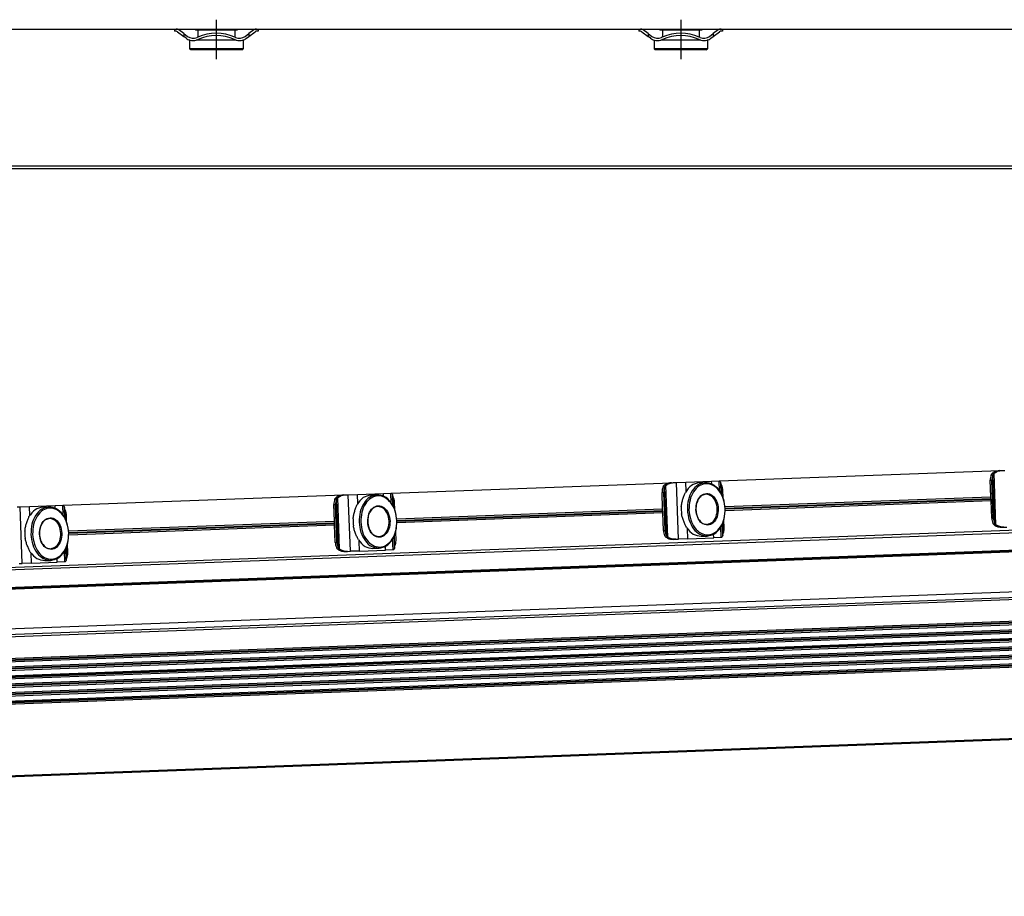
# Model space of a CAD drawing. Header units: millimetres. Extents: x -285 to 1970, y -280 to 203.
# Tile 27 of 33: x 1238 to 1450, y -252 to -63. Entities that reach past the tile are written whole.
import ezdxf

# ---------------------------------------------------------------- set-up
doc = ezdxf.new("R2010")
doc.units = ezdxf.units.MM
doc.linetypes.add('DOT_CENTER', pattern=[14, 12, -1, 0, -1])
doc.layers.add('1', color=7, linetype='Continuous')

# ---------------------------------------------------------------- blocks, each defined once
blk = doc.blocks.new('REGLA__20', base_point=(445.6, -96.46))
at = {"color": 7, "linetype": 'Continuous'}
for p, q in [((1089.6, -65.46), (1271.6, -65.46)), ((1271.6, -65.46), (1271.93, -65.46)), ((1271.6, -65.46), (1271.6, -65.96)), ((1271.93, -65.46), (1289.27, -65.46)), ((1273.6, -66.46), (1272.53, -65.66)), ((1276.1, -65.46), (1276.1, -65.71)), ((1276.63, -65.71), (1276.1, -65.71)), ((1276.63, -65.71), (1276.63, -67.19)), ((1284.58, -65.71), (1276.63, -65.71)), ((1284.58, -65.71), (1284.58, -67.19)), ((1285.1, -65.71), (1284.58, -65.71)), ((1285.1, -65.46), (1285.1, -65.71)), ((1288.67, -65.66), (1287.6, -66.46)), ((1289.27, -65.46), (1289.6, -65.46)), ((1289.6, -65.46), (1371.6, -65.46)), ((1289.6, -65.46), (1289.6, -65.96)), ((1371.6, -65.46), (1371.6, -65.96)), ((1371.6, -65.46), (1371.93, -65.46)), ((1371.93, -65.46), (1389.27, -65.46)), ((1373.6, -66.46), (1372.53, -65.66)), ((1376.1, -65.46), (1376.1, -65.71)), ((1376.63, -65.71), (1376.1, -65.71)), ((1384.58, -65.71), (1376.63, -65.71)), ((1376.63, -65.71), (1376.63, -67.19)), ((1385.1, -65.71), (1384.58, -65.71)), ((1384.58, -65.71), (1384.58, -67.19)), ((1385.1, -65.46), (1385.1, -65.71)), ((1388.67, -65.66), (1387.6, -66.46)), ((1389.27, -65.46), (1389.6, -65.46)), ((1389.6, -65.46), (1389.6, -65.96)), ((1389.6, -65.46), (1471.6, -65.46)), ((1271.93, -65.96), (1271.6, -65.96)), ((1272.23, -66.06), (1273.6, -67.08)), ((1273.6, -66.46), (1274.4, -67.06)), ((1274.1, -67.46), (1273.6, -67.08)), ((1276.63, -67.74), (1276.63, -67.86)), ((1284.58, -67.74), (1284.58, -67.86)), ((1286.8, -67.06), (1287.6, -66.46)), ((1287.1, -67.46), (1287.6, -67.08)), ((1287.6, -67.08), (1288.97, -66.06)), ((1289.13, -65.96), (1288.97, -66.06)), ((1289.6, -65.96), (1289.13, -65.96)), ((1371.93, -65.96), (1371.6, -65.96)), ((1372.23, -66.06), (1373.6, -67.08)), ((1373.6, -66.46), (1374.4, -67.06)), ((1374.1, -67.46), (1373.6, -67.08)), ((1376.63, -67.74), (1376.63, -67.86)), ((1384.58, -67.74), (1384.58, -67.86)), ((1386.8, -67.06), (1387.6, -66.46)), ((1387.1, -67.46), (1387.6, -67.08)), ((1387.6, -67.08), (1388.97, -66.06)), ((1389.13, -65.96), (1388.97, -66.06)), ((1389.6, -65.96), (1389.13, -65.96)), ((1274.9, -67.86), (1274.85, -67.86)), ((1274.85, -67.86), (1274.85, -69.71)), ((1275.1, -69.96), (1274.85, -69.71)), ((1286.35, -69.71), (1274.85, -69.71)), ((1276.63, -67.86), (1276.3, -67.86)), ((1284.58, -67.86), (1276.63, -67.86)), ((1284.9, -67.86), (1284.58, -67.86)), ((1286.1, -69.96), (1286.35, -69.71)), ((1286.35, -67.86), (1286.3, -67.86)), ((1286.35, -67.86), (1286.35, -69.71)), ((1374.9, -67.86), (1374.85, -67.86)), ((1374.85, -67.86), (1374.85, -69.71)), ((1375.1, -69.96), (1374.85, -69.71)), ((1386.35, -69.71), (1374.85, -69.71)), ((1376.63, -67.86), (1376.3, -67.86)), ((1384.58, -67.86), (1376.63, -67.86)), ((1384.9, -67.86), (1384.58, -67.86)), ((1386.1, -69.96), (1386.35, -69.71)), ((1386.35, -67.86), (1386.3, -67.86)), ((1386.35, -67.86), (1386.35, -69.71)), ((1286.1, -69.96), (1275.1, -69.96)), ((1386.1, -69.96), (1375.1, -69.96)), ((543.3, -95.46), (1894.3, -95.46))]:
    blk.add_line(p, q, dxfattribs=at)
at = {"color": 3, "linetype": 'Continuous'}
for p, q in [((1273.6, -66.46), (1273.6, -67.08)), ((1287.6, -66.46), (1287.6, -67.08)), ((1373.6, -66.46), (1373.6, -67.08)), ((1387.6, -66.46), (1387.6, -67.08)), ((1894.3, -94.96), (457.9, -94.96))]:
    blk.add_line(p, q, dxfattribs=at)
at = {"color": 7, "linetype": 'Continuous'}
for centre, radius, start, end in [((1271.93, -66.46), 1, 53.1301, 90), ((1289.27, -66.46), 1, 90, 126.8699), ((1371.93, -66.46), 1, 53.1301, 90), ((1389.27, -66.46), 1, 90, 126.8699), ((1271.93, -66.46), 0.5, 53.1301, 90), ((1275.6, -65.46), 2.5, 233.1301, 253.7398), ((1275.6, -65.46), 2, 233.1301, 295.1169), ((1275.6, -65.46), 2.5, 286.2602, 294.2048), ((1280.6, -76.27), 9.91, 113.6375, 114.753), ((1280.6, -76.27), 9.91, 66.3625, 113.6375), ((1275.6, -65.46), 2.5, 294.2048, 295.0781), ((1280.6, -76.27), 9.41, 65.256, 114.744), ((1285.6, -65.46), 2.5, 244.9219, 245.7952), ((1280.6, -76.27), 9.91, 65.247, 66.3625), ((1285.6, -65.46), 2.5, 245.7952, 253.7398), ((1285.6, -65.46), 2, 244.8831, 306.8699), ((1285.6, -65.46), 2.5, 286.2602, 306.8699), ((1371.93, -66.46), 0.5, 53.1301, 90), ((1375.6, -65.46), 2.5, 233.1301, 253.7398), ((1375.6, -65.46), 2, 233.1301, 295.1169), ((1375.6, -65.46), 2.5, 286.2602, 294.2048), ((1380.6, -76.27), 9.91, 113.6375, 114.753), ((1380.6, -76.27), 9.91, 66.3625, 113.6375), ((1375.6, -65.46), 2.5, 294.2048, 295.0781), ((1380.6, -76.27), 9.41, 65.256, 114.744), ((1385.6, -65.46), 2.5, 244.9219, 245.7952), ((1380.6, -76.27), 9.91, 65.247, 66.3625), ((1385.6, -65.46), 2.5, 245.7952, 253.7398), ((1385.6, -65.46), 2, 244.8831, 306.8699), ((1385.6, -65.46), 2.5, 286.2602, 306.8699), ((1275.6, -65.46), 2.5, 253.7398, 286.2602), ((1285.6, -65.46), 2.5, 253.7398, 286.2602), ((1375.6, -65.46), 2.5, 253.7398, 286.2602), ((1385.6, -65.46), 2.5, 253.7398, 286.2602)]:
    blk.add_arc(centre, radius, start, end, dxfattribs=at)
at = {"layer": '1', "color": 2, "linetype": 'DOT_CENTER'}
for p, q in [((1280.6, -63.46), (1280.6, -71.96)), ((1380.6, -63.46), (1380.6, -71.96))]:
    blk.add_line(p, q, dxfattribs=at)
blk = doc.blocks.new('Regla_G2_cm1340__21', base_point=(445.6, -96.46))
blk.add_blockref('REGLA__20', (445.6, -96.46))
blk = doc.blocks.new('B1', base_point=(626, -76))
blk.add_blockref('Regla_G2_cm1340__21', (445.6, -96.46))
blk = doc.blocks.new('REGLA__23', base_point=(506.37, -257.01))
at = {"color": 7, "linetype": 'Continuous'}
for p, q in [((1388.95, -162.72), (1449.28, -160.48)), ((1449.28, -160.48), (1449.72, -160.47)), ((1449.72, -160.47), (1450.34, -160.45)), ((1318.29, -165.34), (1378.62, -163.1)), ((1378.62, -163.1), (1379.06, -163.09)), ((1379.06, -163.09), (1379.68, -163.06)), ((1379.68, -163.06), (1381.67, -162.99)), ((1381.67, -162.99), (1387.24, -162.78)), ((1384.56, -163.13), (1385.87, -163.08)), ((1387.24, -162.78), (1388.86, -162.72)), ((1388.86, -162.72), (1388.95, -162.72)), ((1447.37, -166.12), (1447.23, -162.56)), ((1447.89, -170.74), (1447.59, -162.55)), ((1316.58, -165.4), (1318.2, -165.34)), ((1318.2, -165.34), (1318.29, -165.34)), ((1376.7, -168.74), (1376.57, -165.18)), ((1377.23, -173.36), (1376.92, -165.17)), ((1389.29, -165.42), (1389.21, -163.25)), ((1389.26, -163.42), (1389.21, -163.25)), ((1389.26, -163.42), (1389.34, -165.5)), ((1389.71, -166.35), (1389.64, -164.7)), ((1247.63, -167.96), (1307.96, -165.72)), ((1307.96, -165.72), (1308.4, -165.71)), ((1308.4, -165.71), (1309.01, -165.68)), ((1309.01, -165.68), (1311.01, -165.61)), ((1311.01, -165.61), (1316.58, -165.4)), ((1313.9, -165.75), (1315.21, -165.7)), ((1318.63, -168.04), (1318.55, -165.87)), ((1318.6, -166.03), (1318.55, -165.87)), ((1318.6, -166.03), (1318.68, -168.12)), ((1319.04, -168.97), (1318.98, -167.31)), ((1390.12, -168.24), (1447.37, -166.12)), ((1447.4, -167), (1390.15, -169.12)), ((1447.4, -167), (1447.37, -166.12)), ((1447.54, -170.76), (1447.4, -167)), ((1237.73, -168.32), (1238.35, -168.3)), ((1238.35, -168.3), (1240.35, -168.23)), ((1240.35, -168.23), (1245.92, -168.02)), ((1243.24, -168.37), (1244.54, -168.32)), ((1245.92, -168.02), (1247.54, -167.96)), ((1247.54, -167.96), (1247.63, -167.96)), ((1247.94, -168.65), (1247.89, -168.49)), ((1247.97, -170.66), (1247.89, -168.49)), ((1247.94, -168.65), (1248.01, -170.74)), ((1306.04, -171.36), (1305.91, -167.8)), ((1306.57, -175.98), (1306.26, -167.79)), ((1319.45, -170.86), (1376.7, -168.74)), ((1376.74, -169.62), (1376.7, -168.74)), ((1535.76, -170.29), (541.26, -207.14)), ((1248.38, -171.59), (1248.32, -169.93)), ((1248.79, -173.48), (1306.04, -171.36)), ((1306.07, -172.24), (1306.04, -171.36)), ((1376.74, -169.62), (1319.49, -171.74)), ((1376.88, -173.37), (1376.74, -169.62)), ((1389.95, -172.89), (1389.88, -171.04)), ((1306.07, -172.24), (1248.83, -174.36)), ((1306.21, -175.99), (1306.07, -172.24)), ((1319.29, -175.51), (1319.22, -173.66)), ((1389.62, -174.36), (1389.54, -171.99)), ((1389.58, -171.91), (1389.66, -174.2)), ((1449.73, -172.68), (1450.17, -172.66)), ((1450.17, -172.66), (1450.79, -172.64)), ((541.42, -211.54), (1555.71, -173.96)), ((541.69, -211.71), (1550.45, -174.33)), ((1318.96, -176.98), (1318.87, -174.61)), ((1318.91, -174.53), (1319, -176.81)), ((1379.07, -175.29), (1379.51, -175.28)), ((1379.51, -175.28), (1380.13, -175.26)), ((1382.12, -175.18), (1380.13, -175.26)), ((1382.12, -175.18), (1387.69, -174.98)), ((1384.99, -174.63), (1386.3, -174.58)), ((1389.31, -174.92), (1387.69, -174.98)), ((1389.4, -174.91), (1389.31, -174.92)), ((1389.62, -174.36), (1389.66, -174.2)), ((1248.3, -179.6), (1248.21, -177.23)), ((1248.25, -177.14), (1248.34, -179.43)), ((1248.62, -178.13), (1248.55, -176.27)), ((1308.41, -177.91), (1308.85, -177.9)), ((1308.85, -177.9), (1309.47, -177.87)), ((1311.46, -177.8), (1309.47, -177.87)), ((1311.46, -177.8), (1317.03, -177.59)), ((1314.33, -177.24), (1315.63, -177.2)), ((1318.65, -177.53), (1317.03, -177.59)), ((1318.74, -177.53), (1318.65, -177.53)), ((1318.96, -176.98), (1319, -176.81)), ((1243.66, -179.86), (1244.97, -179.81)), ((1247.99, -180.15), (1246.37, -180.21)), ((1248.08, -180.15), (1247.99, -180.15)), ((1248.3, -179.6), (1248.34, -179.43)), ((1238.19, -180.52), (1238.8, -180.49)), ((1240.8, -180.42), (1238.8, -180.49)), ((1240.8, -180.42), (1246.37, -180.21)), ((537.38, -220.43), (1554.9, -182.72)), ((1556.27, -189.1), (541.98, -226.68)), ((542.01, -227.37), (1556.29, -189.78)), ((1556.33, -190.93), (542.05, -228.52)), ((542.07, -229.2), (1556.36, -191.61)), ((542.12, -230.35), (1556.4, -192.76)), ((542.14, -231.03), (1556.43, -193.44)), ((1556.47, -194.59), (542.18, -232.18)), ((542.21, -232.86), (1556.5, -195.27)), ((1556.54, -196.42), (542.25, -234.01)), ((542.28, -234.69), (1556.56, -197.11)), ((1556.61, -198.26), (542.32, -235.84)), ((1556.63, -198.94), (542.35, -236.53)), ((1557.21, -214.52), (542.92, -252.11))]:
    blk.add_line(p, q, dxfattribs=at)
at = {"color": 3, "linetype": 'Continuous'}
for p, q in [((1448.46, -172.18), (1448.05, -161.07)), ((1380.13, -175.26), (1379.68, -163.06)), ((1381.74, -164.93), (1381.67, -162.99)), ((1387.26, -163.38), (1387.24, -162.78)), ((1388.94, -164.85), (1388.86, -162.72)), ((1447.23, -162.56), (1447.59, -162.55)), ((1448.17, -171.84), (1447.78, -161.44)), ((1318.28, -167.47), (1318.2, -165.34)), ((1376.57, -165.18), (1376.92, -165.17)), ((1377.5, -174.46), (1377.12, -164.05)), ((1377.8, -174.8), (1377.39, -163.69)), ((1306.84, -177.08), (1306.46, -166.67)), ((1307.14, -177.42), (1306.73, -166.31)), ((1309.47, -177.87), (1309.01, -165.68)), ((1311.08, -167.55), (1311.01, -165.61)), ((1316.6, -165.99), (1316.58, -165.4)), ((1390.14, -168.61), (1447.38, -166.49)), ((1390.15, -168.75), (1447.38, -166.63)), ((1238.8, -180.49), (1238.35, -168.3)), ((1240.42, -170.17), (1240.35, -168.23)), ((1245.94, -168.61), (1245.92, -168.02)), ((1247.62, -170.09), (1247.54, -167.96)), ((1305.91, -167.8), (1306.26, -167.79)), ((1319.48, -171.23), (1376.72, -169.11)), ((1319.49, -171.37), (1376.72, -169.25)), ((1555.56, -170.06), (541.28, -207.64)), ((1447.54, -170.76), (1447.89, -170.74)), ((541.41, -211.34), (1555.7, -173.76)), ((1248.82, -173.85), (1306.05, -171.73)), ((1248.82, -173.99), (1306.06, -171.87)), ((1376.88, -173.37), (1377.23, -173.36)), ((1382.12, -175.18), (1382.04, -173.04)), ((1389.31, -174.92), (1389.23, -172.59)), ((541.88, -211.6), (1550.3, -174.23)), ((1311.46, -177.8), (1311.38, -175.66)), ((1318.65, -177.53), (1318.57, -175.21)), ((1387.69, -174.98), (1387.66, -174.18)), ((1247.99, -180.15), (1247.9, -177.83)), ((1306.21, -175.99), (1306.57, -175.98)), ((1317.03, -177.59), (1317, -176.8)), ((1240.8, -180.42), (1240.72, -178.28)), ((1246.37, -180.21), (1246.34, -179.42)), ((539.6, -221.57), (1557.12, -183.86)), ((541.58, -221.96), (1556.09, -184.37)), ((1556.28, -189.37), (541.99, -226.95)), ((1556.28, -189.51), (542, -227.1)), ((1556.34, -191.2), (542.06, -228.79)), ((1556.35, -191.34), (542.06, -228.93)), ((1556.41, -193.03), (542.13, -230.62)), ((1556.42, -193.17), (542.13, -230.76)), ((1556.48, -194.86), (542.2, -232.45)), ((1556.49, -195), (542.2, -232.59)), ((1556.55, -196.69), (542.26, -234.28)), ((1556.55, -196.84), (542.27, -234.42)), ((1556.62, -198.53), (542.33, -236.11)), ((1556.62, -198.67), (542.34, -236.25)), ((1557.2, -214.33), (542.92, -251.91))]:
    blk.add_line(p, q, dxfattribs=at)
at = {"color": 7, "linetype": 'Continuous'}
for centre in [(1388.8, -168.73), (1318.14, -171.35), (1247.48, -173.97)]:
    blk.add_arc(centre, 8.1, 176.76, 187.4846, dxfattribs=at)
for points, knots in [([(1447.43, -161.45), (1447.46, -161.39), (1447.51, -161.26), (1447.64, -161.1), (1447.79, -160.95), (1447.91, -160.88), (1447.97, -160.84)], [0, 0, 0, 0, 0.2023408, 0.4055734, 0.6111536, 0.8295963, 0.8295963, 0.8295963, 0.8295963]), ([(1447.78, -161.44), (1447.8, -161.4), (1447.83, -161.33), (1447.89, -161.24), (1447.96, -161.15), (1448.02, -161.1), (1448.05, -161.07)], [0, 0, 0, 0, 0.1080226, 0.2240645, 0.3298644, 0.4579017, 0.4579017, 0.4579017, 0.4579017]), ([(1449.28, -160.48), (1449.05, -160.51), (1448.59, -160.55), (1448.18, -160.74), (1447.97, -160.84)], [0, 0, 0, 0, 0.691442, 1.364768, 1.364768, 1.364768, 1.364768]), ([(1448.05, -161.07), (1448.3, -160.91), (1448.81, -160.57), (1449.41, -160.5), (1449.72, -160.47)], [0, 0, 0, 0, 0.878357, 1.798194, 1.798194, 1.798194, 1.798194]), ([(1378.62, -163.1), (1378.39, -163.12), (1377.93, -163.17), (1377.51, -163.36), (1377.31, -163.46)], [0, 0, 0, 0, 0.691442, 1.364768, 1.364768, 1.364768, 1.364768]), ([(1377.39, -163.69), (1377.64, -163.52), (1378.14, -163.19), (1378.75, -163.12), (1379.06, -163.09)], [0, 0, 0, 0, 0.878357, 1.798194, 1.798194, 1.798194, 1.798194]), ([(1384.56, -163.13), (1383.98, -163.27), (1382.72, -163.55), (1381.99, -164.61), (1381.6, -165.18)], [0, 0, 0, 0, 1.741697, 3.722677, 3.722677, 3.722677, 3.722677]), ([(1385.87, -163.08), (1385.33, -163.2), (1384.19, -163.45), (1382.92, -164.9), (1382.11, -166.8), (1382.05, -168.23), (1382.02, -168.98)], [0, 0, 0, 0, 1.616329, 3.431134, 5.494301, 7.716385, 7.716385, 7.716385, 7.716385]), ([(1390.15, -168.68), (1390.06, -167.94), (1389.9, -166.51), (1388.95, -164.68), (1387.57, -163.32), (1386.42, -163.16), (1385.87, -163.08)], [0, 0, 0, 0, 2.222084, 4.285251, 6.100056, 7.716385, 7.716385, 7.716385, 7.716385]), ([(1388.95, -162.72), (1389, -162.76), (1389.16, -162.9), (1389.19, -163.11), (1389.21, -163.25)], [0, 0, 0, 0, 0.1908491, 0.6061063, 0.6061063, 0.6061063, 0.6061063]), ([(1447.43, -161.45), (1447.37, -161.62), (1447.24, -161.99), (1447.24, -162.37), (1447.23, -162.56)], [0, 0, 0, 0, 0.556583, 1.137064, 1.137064, 1.137064, 1.137064]), ([(1447.78, -161.44), (1447.72, -161.61), (1447.59, -161.97), (1447.59, -162.35), (1447.59, -162.55)], [0, 0, 0, 0, 0.556583, 1.137064, 1.137064, 1.137064, 1.137064]), ([(1318.29, -165.34), (1318.34, -165.38), (1318.49, -165.52), (1318.53, -165.73), (1318.55, -165.87)], [0, 0, 0, 0, 0.1908491, 0.6061063, 0.6061063, 0.6061063, 0.6061063]), ([(1376.77, -164.07), (1376.7, -164.24), (1376.58, -164.6), (1376.57, -164.99), (1376.57, -165.18)], [0, 0, 0, 0, 0.556583, 1.137064, 1.137064, 1.137064, 1.137064]), ([(1376.77, -164.07), (1376.79, -164.01), (1376.85, -163.88), (1376.98, -163.72), (1377.13, -163.57), (1377.25, -163.5), (1377.31, -163.46)], [0, 0, 0, 0, 0.2023408, 0.4055734, 0.6111536, 0.8295963, 0.8295963, 0.8295963, 0.8295963]), ([(1377.12, -164.05), (1377.06, -164.23), (1376.93, -164.59), (1376.93, -164.97), (1376.92, -165.17)], [0, 0, 0, 0, 0.556583, 1.137064, 1.137064, 1.137064, 1.137064]), ([(1377.12, -164.05), (1377.13, -164.02), (1377.17, -163.95), (1377.23, -163.86), (1377.3, -163.77), (1377.36, -163.72), (1377.39, -163.69)], [0, 0, 0, 0, 0.1080226, 0.2240645, 0.3298644, 0.4579017, 0.4579017, 0.4579017, 0.4579017]), ([(1380.72, -168.27), (1380.75, -167.99), (1380.82, -167.43), (1381.05, -166.62), (1381.31, -165.87), (1381.51, -165.4), (1381.6, -165.18)], [0, 0, 0, 0, 0.859657, 1.688445, 2.516812, 3.22962, 3.22962, 3.22962, 3.22962]), ([(1390.15, -168.68), (1390.06, -167.97), (1389.91, -166.61), (1389, -164.84), (1387.69, -163.6), (1386.05, -163.17), (1384.45, -163.72), (1383.23, -165.05), (1382.46, -166.88), (1382.4, -168.26), (1382.37, -168.97)], [0, 0, 0, 0, 2.125471, 4.098936, 5.834836, 7.38089, 8.926944, 10.662844, 12.636309, 14.76178, 14.76178, 14.76178, 14.76178]), ([(1389.64, -164.7), (1389.62, -164.46), (1389.58, -164.01), (1389.36, -163.61), (1389.26, -163.42)], [0, 0, 0, 0, 0.694624, 1.348749, 1.348749, 1.348749, 1.348749]), ([(1306.1, -166.69), (1306.04, -166.86), (1305.92, -167.22), (1305.91, -167.6), (1305.91, -167.8)], [0, 0, 0, 0, 0.556583, 1.137064, 1.137064, 1.137064, 1.137064]), ([(1306.1, -166.69), (1306.13, -166.62), (1306.19, -166.5), (1306.31, -166.34), (1306.46, -166.19), (1306.59, -166.12), (1306.65, -166.08)], [0, 0, 0, 0, 0.2023408, 0.4055734, 0.6111536, 0.8295963, 0.8295963, 0.8295963, 0.8295963]), ([(1306.46, -166.67), (1306.4, -166.85), (1306.27, -167.21), (1306.26, -167.59), (1306.26, -167.79)], [0, 0, 0, 0, 0.556583, 1.137064, 1.137064, 1.137064, 1.137064]), ([(1306.46, -166.67), (1306.47, -166.64), (1306.5, -166.57), (1306.56, -166.48), (1306.64, -166.39), (1306.69, -166.34), (1306.73, -166.31)], [0, 0, 0, 0, 0.1080226, 0.2240645, 0.3298644, 0.4579017, 0.4579017, 0.4579017, 0.4579017]), ([(1307.96, -165.72), (1307.72, -165.74), (1307.27, -165.79), (1306.85, -165.98), (1306.65, -166.08)], [0, 0, 0, 0, 0.691442, 1.364768, 1.364768, 1.364768, 1.364768]), ([(1306.73, -166.31), (1306.97, -166.14), (1307.48, -165.81), (1308.09, -165.74), (1308.4, -165.71)], [0, 0, 0, 0, 0.878357, 1.798194, 1.798194, 1.798194, 1.798194]), ([(1313.9, -165.75), (1313.31, -165.88), (1312.06, -166.17), (1311.32, -167.23), (1310.93, -167.8)], [0, 0, 0, 0, 1.741697, 3.722677, 3.722677, 3.722677, 3.722677]), ([(1315.21, -165.7), (1314.67, -165.82), (1313.52, -166.07), (1312.26, -167.52), (1311.45, -169.41), (1311.39, -170.85), (1311.36, -171.6)], [0, 0, 0, 0, 1.616329, 3.431134, 5.494301, 7.716385, 7.716385, 7.716385, 7.716385]), ([(1319.48, -171.3), (1319.4, -170.59), (1319.24, -169.22), (1318.34, -167.45), (1317.03, -166.22), (1315.39, -165.79), (1313.79, -166.34), (1312.57, -167.67), (1311.79, -169.5), (1311.74, -170.87), (1311.71, -171.59)], [0, 0, 0, 0, 2.125471, 4.098936, 5.834836, 7.38089, 8.926944, 10.662844, 12.636309, 14.76178, 14.76178, 14.76178, 14.76178]), ([(1319.48, -171.3), (1319.4, -170.56), (1319.23, -169.13), (1318.28, -167.3), (1316.91, -165.94), (1315.75, -165.78), (1315.21, -165.7)], [0, 0, 0, 0, 2.222084, 4.285251, 6.100056, 7.716385, 7.716385, 7.716385, 7.716385]), ([(1318.98, -167.31), (1318.96, -167.08), (1318.92, -166.63), (1318.7, -166.23), (1318.6, -166.03)], [0, 0, 0, 0, 0.694624, 1.348749, 1.348749, 1.348749, 1.348749]), ([(1383.86, -168.91), (1383.94, -169.49), (1384.09, -170.58), (1385.01, -171.87), (1386.39, -172.41), (1387.74, -171.77), (1388.53, -170.41), (1388.76, -168.73), (1388.4, -167.07), (1387.52, -165.78), (1386.12, -165.24), (1384.78, -165.88), (1383.96, -167.24), (1383.89, -168.33), (1383.86, -168.91)], [0, 0, 0, 0, 1.730223, 3.254404, 4.539877, 5.825349, 7.349531, 9.079753, 10.809976, 12.334157, 13.61963, 14.905103, 16.429284, 18.159507, 18.159507, 18.159507, 18.159507]), ([(1386.03, -165.58), (1385.73, -165.65), (1385.08, -165.79), (1384.36, -166.61), (1383.91, -167.68), (1383.87, -168.49), (1383.86, -168.91)], [0, 0, 0, 0, 0.913577, 1.939336, 3.105475, 4.361435, 4.361435, 4.361435, 4.361435]), ([(1386.27, -172.08), (1386.68, -171.96), (1387.57, -171.7), (1388.32, -170.33), (1388.55, -168.74), (1388.21, -167.17), (1387.35, -165.86), (1386.45, -165.67), (1386.03, -165.58)], [0, 0, 0, 0, 1.228779, 2.685686, 4.339589, 5.993492, 7.450399, 8.679178, 8.679178, 8.679178, 8.679178]), ([(1243.24, -168.37), (1242.65, -168.5), (1241.4, -168.78), (1240.66, -169.85), (1240.27, -170.41)], [0, 0, 0, 0, 1.741697, 3.722677, 3.722677, 3.722677, 3.722677]), ([(1244.54, -168.32), (1244.01, -168.44), (1242.86, -168.68), (1241.59, -170.14), (1240.78, -172.03), (1240.72, -173.47), (1240.69, -174.22)], [0, 0, 0, 0, 1.616329, 3.431134, 5.494301, 7.716385, 7.716385, 7.716385, 7.716385]), ([(1248.82, -173.92), (1248.74, -173.21), (1248.58, -171.84), (1247.67, -170.07), (1246.36, -168.84), (1244.73, -168.41), (1243.12, -168.96), (1241.91, -170.29), (1241.13, -172.12), (1241.08, -173.49), (1241.05, -174.21)], [0, 0, 0, 0, 2.125471, 4.098936, 5.834836, 7.38089, 8.926944, 10.662844, 12.636309, 14.76178, 14.76178, 14.76178, 14.76178]), ([(1248.82, -173.92), (1248.74, -173.18), (1248.57, -171.74), (1247.62, -169.91), (1246.25, -168.56), (1245.09, -168.4), (1244.54, -168.32)], [0, 0, 0, 0, 2.222084, 4.285251, 6.100056, 7.716385, 7.716385, 7.716385, 7.716385]), ([(1247.63, -167.96), (1247.68, -168), (1247.83, -168.14), (1247.87, -168.34), (1247.89, -168.49)], [0, 0, 0, 0, 0.1908491, 0.6061063, 0.6061063, 0.6061063, 0.6061063]), ([(1248.32, -169.93), (1248.3, -169.7), (1248.25, -169.25), (1248.04, -168.85), (1247.94, -168.65)], [0, 0, 0, 0, 0.694624, 1.348749, 1.348749, 1.348749, 1.348749]), ([(1310.06, -170.89), (1310.09, -170.61), (1310.16, -170.05), (1310.38, -169.24), (1310.65, -168.49), (1310.84, -168.02), (1310.93, -167.8)], [0, 0, 0, 0, 0.859657, 1.688445, 2.516812, 3.22962, 3.22962, 3.22962, 3.22962]), ([(1313.19, -171.53), (1313.27, -172.11), (1313.43, -173.19), (1314.34, -174.49), (1315.73, -175.02), (1317.08, -174.39), (1317.87, -173.03), (1318.1, -171.35), (1317.74, -169.69), (1316.86, -168.4), (1315.46, -167.86), (1314.12, -168.5), (1313.3, -169.86), (1313.23, -170.95), (1313.19, -171.53)], [0, 0, 0, 0, 1.730223, 3.254404, 4.539877, 5.825349, 7.349531, 9.079753, 10.809976, 12.334157, 13.61963, 14.905103, 16.429284, 18.159507, 18.159507, 18.159507, 18.159507]), ([(1315.37, -168.2), (1315.07, -168.26), (1314.42, -168.4), (1313.7, -169.23), (1313.24, -170.3), (1313.21, -171.11), (1313.19, -171.53)], [0, 0, 0, 0, 0.913577, 1.939336, 3.105475, 4.361435, 4.361435, 4.361435, 4.361435]), ([(1315.61, -174.69), (1316.02, -174.58), (1316.91, -174.32), (1317.66, -172.95), (1317.89, -171.36), (1317.54, -169.79), (1316.69, -168.48), (1315.78, -168.29), (1315.37, -168.2)], [0, 0, 0, 0, 1.228779, 2.685686, 4.339589, 5.993492, 7.450399, 8.679178, 8.679178, 8.679178, 8.679178]), ([(1382.02, -168.98), (1382.1, -169.72), (1382.27, -171.16), (1383.22, -172.98), (1384.59, -174.34), (1385.75, -174.5), (1386.3, -174.58)], [0, 0, 0, 0, 2.222084, 4.285251, 6.100056, 7.716385, 7.716385, 7.716385, 7.716385]), ([(1382.37, -168.97), (1382.45, -169.68), (1382.61, -171.04), (1383.52, -172.81), (1384.83, -174.05), (1386.47, -174.48), (1388.07, -173.93), (1389.29, -172.6), (1390.06, -170.77), (1390.12, -169.39), (1390.15, -168.68)], [0, 0, 0, 0, 2.125471, 4.098936, 5.834836, 7.38089, 8.926944, 10.662844, 12.636309, 14.76178, 14.76178, 14.76178, 14.76178]), ([(1383.86, -168.91), (1383.9, -169.33), (1384, -170.14), (1384.53, -171.18), (1385.31, -171.94), (1385.96, -172.03), (1386.27, -172.08)], [0, 0, 0, 0, 1.25596, 2.422099, 3.447858, 4.361435, 4.361435, 4.361435, 4.361435]), ([(1386.3, -174.58), (1386.83, -174.46), (1387.98, -174.21), (1389.25, -172.76), (1390.06, -170.87), (1390.12, -169.43), (1390.15, -168.68)], [0, 0, 0, 0, 1.616329, 3.431134, 5.494301, 7.716385, 7.716385, 7.716385, 7.716385]), ([(1239.39, -173.51), (1239.43, -173.22), (1239.5, -172.67), (1239.72, -171.85), (1239.99, -171.11), (1240.18, -170.63), (1240.27, -170.41)], [0, 0, 0, 0, 0.859657, 1.688445, 2.516812, 3.22962, 3.22962, 3.22962, 3.22962]), ([(1242.53, -174.15), (1242.61, -174.73), (1242.76, -175.81), (1243.68, -177.11), (1245.07, -177.64), (1246.41, -177.01), (1247.2, -175.65), (1247.44, -173.97), (1247.08, -172.31), (1246.19, -171.01), (1244.8, -170.48), (1243.46, -171.12), (1242.64, -172.48), (1242.57, -173.57), (1242.53, -174.15)], [0, 0, 0, 0, 1.730223, 3.254404, 4.539877, 5.825349, 7.349531, 9.079753, 10.809976, 12.334157, 13.61963, 14.905103, 16.429284, 18.159507, 18.159507, 18.159507, 18.159507]), ([(1244.71, -170.82), (1244.4, -170.88), (1243.76, -171.02), (1243.04, -171.84), (1242.58, -172.91), (1242.55, -173.73), (1242.53, -174.15)], [0, 0, 0, 0, 0.913577, 1.939336, 3.105475, 4.361435, 4.361435, 4.361435, 4.361435]), ([(1244.95, -177.31), (1245.36, -177.2), (1246.25, -176.94), (1247, -175.56), (1247.22, -173.98), (1246.88, -172.41), (1246.03, -171.1), (1245.12, -170.91), (1244.71, -170.82)], [0, 0, 0, 0, 1.228779, 2.685686, 4.339589, 5.993492, 7.450399, 8.679178, 8.679178, 8.679178, 8.679178]), ([(1311.36, -171.6), (1311.44, -172.34), (1311.61, -173.77), (1312.56, -175.6), (1313.93, -176.96), (1315.09, -177.12), (1315.63, -177.2)], [0, 0, 0, 0, 2.222084, 4.285251, 6.100056, 7.716385, 7.716385, 7.716385, 7.716385]), ([(1311.71, -171.59), (1311.79, -172.3), (1311.95, -173.66), (1312.86, -175.43), (1314.17, -176.66), (1315.81, -177.1), (1317.41, -176.54), (1318.62, -175.22), (1319.4, -173.39), (1319.45, -172.01), (1319.48, -171.3)], [0, 0, 0, 0, 2.125471, 4.098936, 5.834836, 7.38089, 8.926944, 10.662844, 12.636309, 14.76178, 14.76178, 14.76178, 14.76178]), ([(1313.19, -171.53), (1313.24, -171.95), (1313.34, -172.76), (1313.87, -173.79), (1314.65, -174.56), (1315.3, -174.65), (1315.61, -174.69)], [0, 0, 0, 0, 1.25596, 2.422099, 3.447858, 4.361435, 4.361435, 4.361435, 4.361435]), ([(1315.63, -177.2), (1316.17, -177.08), (1317.32, -176.83), (1318.58, -175.38), (1319.4, -173.49), (1319.45, -172.05), (1319.48, -171.3)], [0, 0, 0, 0, 1.616329, 3.431134, 5.494301, 7.716385, 7.716385, 7.716385, 7.716385]), ([(1381.88, -172.81), (1381.77, -172.59), (1381.54, -172.13), (1381.22, -171.41), (1380.94, -170.62), (1380.83, -170.07), (1380.78, -169.78)], [0, 0, 0, 0, 0.712866, 1.541304, 2.370036, 3.22962, 3.22962, 3.22962, 3.22962]), ([(1447.54, -170.76), (1447.55, -170.95), (1447.59, -171.33), (1447.74, -171.68), (1447.81, -171.85)], [0, 0, 0, 0, 0.580481, 1.137064, 1.137064, 1.137064, 1.137064]), ([(1447.89, -170.74), (1447.91, -170.94), (1447.94, -171.32), (1448.09, -171.67), (1448.17, -171.84)], [0, 0, 0, 0, 0.580481, 1.137064, 1.137064, 1.137064, 1.137064]), ([(1311.22, -175.43), (1311.11, -175.21), (1310.88, -174.75), (1310.56, -174.03), (1310.28, -173.24), (1310.17, -172.68), (1310.11, -172.4)], [0, 0, 0, 0, 0.712866, 1.541304, 2.370036, 3.22962, 3.22962, 3.22962, 3.22962]), ([(1376.88, -173.37), (1376.89, -173.57), (1376.92, -173.95), (1377.08, -174.3), (1377.15, -174.47)], [0, 0, 0, 0, 0.580481, 1.137064, 1.137064, 1.137064, 1.137064]), ([(1377.23, -173.36), (1377.25, -173.56), (1377.28, -173.94), (1377.43, -174.29), (1377.5, -174.46)], [0, 0, 0, 0, 0.580481, 1.137064, 1.137064, 1.137064, 1.137064]), ([(1381.88, -172.81), (1382.31, -173.34), (1383.12, -174.35), (1384.39, -174.54), (1384.99, -174.63)], [0, 0, 0, 0, 1.98098, 3.722677, 3.722677, 3.722677, 3.722677]), ([(1389.66, -174.2), (1389.75, -173.99), (1389.93, -173.58), (1389.94, -173.12), (1389.95, -172.89)], [0, 0, 0, 0, 0.654125, 1.348749, 1.348749, 1.348749, 1.348749]), ([(1448.4, -172.42), (1448.34, -172.38), (1448.21, -172.32), (1448.05, -172.18), (1447.91, -172.03), (1447.85, -171.91), (1447.81, -171.85)], [0, 0, 0, 0, 0.2184427, 0.4240229, 0.6272556, 0.8295963, 0.8295963, 0.8295963, 0.8295963]), ([(1448.46, -172.18), (1448.43, -172.16), (1448.37, -172.11), (1448.29, -172.02), (1448.22, -171.94), (1448.18, -171.87), (1448.17, -171.84)], [0, 0, 0, 0, 0.1280373, 0.2338372, 0.3498791, 0.4579017, 0.4579017, 0.4579017, 0.4579017]), ([(1448.4, -172.42), (1448.61, -172.5), (1449.04, -172.66), (1449.5, -172.67), (1449.73, -172.68)], [0, 0, 0, 0, 0.673326, 1.364768, 1.364768, 1.364768, 1.364768]), ([(1450.17, -172.66), (1449.86, -172.65), (1449.25, -172.63), (1448.72, -172.33), (1448.46, -172.18)], [0, 0, 0, 0, 0.919837, 1.798194, 1.798194, 1.798194, 1.798194]), ([(1240.55, -178.04), (1240.45, -177.83), (1240.22, -177.37), (1239.9, -176.65), (1239.62, -175.86), (1239.51, -175.3), (1239.45, -175.02)], [0, 0, 0, 0, 0.712866, 1.541304, 2.370036, 3.22962, 3.22962, 3.22962, 3.22962]), ([(1240.69, -174.22), (1240.78, -174.96), (1240.94, -176.39), (1241.89, -178.22), (1243.27, -179.58), (1244.42, -179.74), (1244.97, -179.81)], [0, 0, 0, 0, 2.222084, 4.285251, 6.100056, 7.716385, 7.716385, 7.716385, 7.716385]), ([(1241.05, -174.21), (1241.13, -174.91), (1241.29, -176.28), (1242.2, -178.05), (1243.51, -179.28), (1245.14, -179.72), (1246.75, -179.16), (1247.96, -177.84), (1248.74, -176), (1248.79, -174.63), (1248.82, -173.92)], [0, 0, 0, 0, 2.125471, 4.098936, 5.834836, 7.38089, 8.926944, 10.662844, 12.636309, 14.76178, 14.76178, 14.76178, 14.76178]), ([(1242.53, -174.15), (1242.58, -174.57), (1242.67, -175.38), (1243.21, -176.41), (1243.99, -177.18), (1244.64, -177.27), (1244.95, -177.31)], [0, 0, 0, 0, 1.25596, 2.422099, 3.447858, 4.361435, 4.361435, 4.361435, 4.361435]), ([(1244.97, -179.81), (1245.51, -179.7), (1246.65, -179.45), (1247.92, -178), (1248.73, -176.1), (1248.79, -174.66), (1248.82, -173.92)], [0, 0, 0, 0, 1.616329, 3.431134, 5.494301, 7.716385, 7.716385, 7.716385, 7.716385]), ([(1311.22, -175.43), (1311.65, -175.96), (1312.46, -176.97), (1313.73, -177.16), (1314.33, -177.24)], [0, 0, 0, 0, 1.98098, 3.722677, 3.722677, 3.722677, 3.722677]), ([(1319, -176.81), (1319.09, -176.61), (1319.27, -176.2), (1319.28, -175.74), (1319.29, -175.51)], [0, 0, 0, 0, 0.654125, 1.348749, 1.348749, 1.348749, 1.348749]), ([(1377.74, -175.04), (1377.67, -175), (1377.55, -174.94), (1377.39, -174.8), (1377.25, -174.65), (1377.18, -174.53), (1377.15, -174.47)], [0, 0, 0, 0, 0.2184427, 0.4240229, 0.6272556, 0.8295963, 0.8295963, 0.8295963, 0.8295963]), ([(1377.8, -174.8), (1377.77, -174.78), (1377.7, -174.73), (1377.62, -174.64), (1377.56, -174.55), (1377.52, -174.49), (1377.5, -174.46)], [0, 0, 0, 0, 0.1280373, 0.2338372, 0.3498791, 0.4579017, 0.4579017, 0.4579017, 0.4579017]), ([(1377.74, -175.04), (1377.95, -175.12), (1378.38, -175.28), (1378.84, -175.29), (1379.07, -175.29)], [0, 0, 0, 0, 0.673326, 1.364768, 1.364768, 1.364768, 1.364768]), ([(1379.51, -175.28), (1379.2, -175.27), (1378.59, -175.25), (1378.06, -174.95), (1377.8, -174.8)], [0, 0, 0, 0, 0.919837, 1.798194, 1.798194, 1.798194, 1.798194]), ([(1389.62, -174.36), (1389.61, -174.51), (1389.59, -174.72), (1389.45, -174.87), (1389.4, -174.91)], [0, 0, 0, 0, 0.4152572, 0.6061063, 0.6061063, 0.6061063, 0.6061063]), ([(1240.55, -178.04), (1240.99, -178.58), (1241.8, -179.59), (1243.07, -179.77), (1243.66, -179.86)], [0, 0, 0, 0, 1.98098, 3.722677, 3.722677, 3.722677, 3.722677]), ([(1306.21, -175.99), (1306.23, -176.19), (1306.26, -176.57), (1306.41, -176.92), (1306.49, -177.09)], [0, 0, 0, 0, 0.580481, 1.137064, 1.137064, 1.137064, 1.137064]), ([(1307.08, -177.65), (1307.01, -177.62), (1306.89, -177.56), (1306.72, -177.42), (1306.59, -177.27), (1306.52, -177.15), (1306.49, -177.09)], [0, 0, 0, 0, 0.2184427, 0.4240229, 0.6272556, 0.8295963, 0.8295963, 0.8295963, 0.8295963]), ([(1306.57, -175.98), (1306.58, -176.17), (1306.62, -176.56), (1306.77, -176.91), (1306.84, -177.08)], [0, 0, 0, 0, 0.580481, 1.137064, 1.137064, 1.137064, 1.137064]), ([(1307.14, -177.42), (1307.1, -177.39), (1307.04, -177.35), (1306.96, -177.26), (1306.9, -177.17), (1306.86, -177.11), (1306.84, -177.08)], [0, 0, 0, 0, 0.1280373, 0.2338372, 0.3498791, 0.4579017, 0.4579017, 0.4579017, 0.4579017]), ([(1307.08, -177.65), (1307.29, -177.74), (1307.72, -177.9), (1308.17, -177.91), (1308.41, -177.91)], [0, 0, 0, 0, 0.673326, 1.364768, 1.364768, 1.364768, 1.364768]), ([(1308.85, -177.9), (1308.54, -177.89), (1307.93, -177.86), (1307.4, -177.57), (1307.14, -177.42)], [0, 0, 0, 0, 0.919837, 1.798194, 1.798194, 1.798194, 1.798194]), ([(1318.96, -176.98), (1318.95, -177.13), (1318.93, -177.34), (1318.79, -177.48), (1318.74, -177.53)], [0, 0, 0, 0, 0.4152572, 0.6061063, 0.6061063, 0.6061063, 0.6061063]), ([(1248.3, -179.6), (1248.29, -179.75), (1248.27, -179.96), (1248.12, -180.1), (1248.08, -180.15)], [0, 0, 0, 0, 0.4152572, 0.6061063, 0.6061063, 0.6061063, 0.6061063]), ([(1248.34, -179.43), (1248.42, -179.23), (1248.61, -178.82), (1248.62, -178.36), (1248.62, -178.13)], [0, 0, 0, 0, 0.654125, 1.348749, 1.348749, 1.348749, 1.348749])]:
    blk.add_open_spline(points, degree=3, knots=knots, dxfattribs=at)
blk = doc.blocks.new('Regla_G2_cm1340__24', base_point=(506.37, -279.8))
blk.add_blockref('REGLA__23', (506.37, -257.01))
blk = doc.blocks.new('Alzado1', base_point=(1000, -220))
blk.add_blockref('Regla_G2_cm1340__24', (506.37, -279.8))

msp = doc.modelspace()

# ---------------------------------------------------------------- block references
for name, p in [('B1', (626, -76)), ('Alzado1', (1000, -220))]:
    msp.add_blockref(name, p)

doc.saveas('drawing.dxf')
